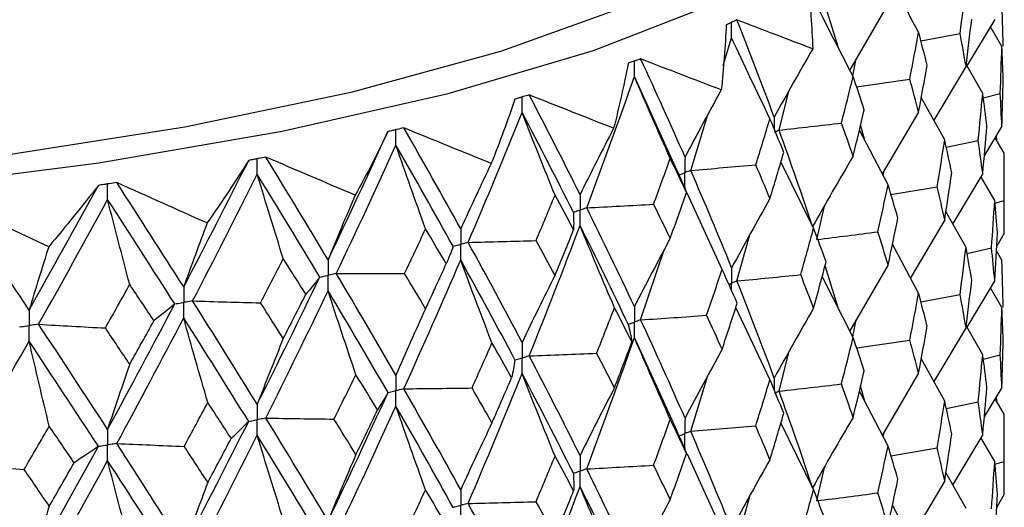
# Model space of a CAD drawing. Header units: millimetres. Extents: x -170 to 25, y -7 to 256.
# Tile 53 of 55: x 8.63 to 19.75, y 49.85 to 55.35. Entities that reach past the tile are written whole.
import ezdxf

# ---------------------------------------------------------------- set-up
doc = ezdxf.new("R2010")
doc.units = ezdxf.units.MM

msp = doc.modelspace()

# ---------------------------------------------------------------- linework, layer by layer
at = {"color": 7, "linetype": 'Continuous', "lineweight": 25}
for p, q in [((17.874, 55.042), (17.634, 55.812)), ((18.427, 55.508), (18.005, 54.783)), ((16.731, 55.346), (16.731, 55.346)), ((19.642, 55.352), (19.328, 54.827)), ((19.723, 55.048), (19.593, 55.27)), ((16.575, 54.834), (16.671, 55.144)), ((18.808, 55.112), (19.25, 55.194)), ((15.644, 54.907), (15.644, 54.907)), ((18.04, 54.714), (18.078, 54.909)), ((19.318, 54.824), (18.955, 54.215)), ((19.507, 54.516), (19.327, 54.831)), ((16.058, 53.643), (15.574, 54.707)), ((18.082, 54.591), (18.683, 54.68)), ((14.386, 54.5), (14.385, 54.5)), ((17.206, 54.103), (17.317, 54.542)), ((19.513, 54.467), (19.704, 54.516)), ((19.077, 53.993), (18.813, 54.473)), ((16.21, 53.649), (16.404, 54.28)), ((18.783, 54.307), (18.372, 53.61)), ((18.176, 53.985), (18.128, 54.163)), ((19.723, 54.146), (19.524, 53.812)), ((12.97, 54.129), (12.97, 54.129)), ((18.438, 53.484), (18.114, 54.104)), ((19.664, 53.989), (19.661, 54.042)), ((19.095, 53.91), (19.455, 53.985)), ((19.75, 53.843), (19.647, 54.018)), ((19.75, 52.94), (19.75, 53.843)), ((11.412, 53.798), (11.412, 53.798)), ((17.597, 52.995), (17.228, 53.745)), ((18.383, 53.589), (18.392, 53.644)), ((19.507, 53.614), (19.169, 53.048)), ((9.729, 53.511), (9.729, 53.511)), ((16.088, 53.576), (16.162, 53.399)), ((19.642, 53.309), (19.486, 53.579)), ((16.564, 52.532), (16.17, 53.392)), ((18.47, 53.376), (18.993, 53.463)), ((19.644, 53.28), (19.747, 53.309)), ((17.634, 52.867), (17.719, 53.245)), ((19.318, 52.78), (19.091, 53.186)), ((19.077, 53.091), (18.69, 52.438)), ((16.731, 52.401), (16.877, 52.921)), ((19.75, 52.94), (19.664, 52.794)), ((18.783, 52.264), (18.487, 52.816)), ((15.644, 51.962), (15.911, 52.754)), ((19.33, 52.712), (19.606, 52.776)), ((19.723, 52.636), (19.661, 52.741)), ((17.873, 52.097), (17.726, 52.571)), ((18.438, 52.582), (18.005, 51.838)), ((18.043, 51.764), (17.694, 52.451)), ((19.642, 52.405), (19.328, 51.879)), ((19.723, 52.101), (19.593, 52.324)), ((18.808, 52.166), (19.25, 52.249)), ((17.104, 51.287), (16.718, 52.101)), ((18.04, 51.769), (18.078, 51.964)), ((19.318, 51.877), (18.955, 51.268)), ((19.507, 51.569), (19.327, 51.885)), ((16.055, 50.704), (15.574, 51.762)), ((18.083, 51.645), (18.683, 51.734)), ((17.206, 51.157), (17.317, 51.597)), ((19.077, 51.046), (18.813, 51.527)), ((19.513, 51.52), (19.704, 51.569)), ((16.21, 50.704), (16.404, 51.334)), ((18.783, 51.36), (18.373, 50.663)), ((18.438, 50.537), (18.114, 51.158)), ((18.176, 51.039), (18.128, 51.216)), ((19.723, 51.2), (19.524, 50.866)), ((19.095, 50.963), (19.455, 51.038)), ((19.75, 50.897), (19.647, 51.072)), ((19.664, 51.042), (19.661, 51.096)), ((19.75, 49.995), (19.75, 50.897)), ((17.597, 50.048), (17.228, 50.799)), ((18.383, 50.642), (18.392, 50.696)), ((16.089, 50.627), (16.162, 50.454)), ((19.507, 50.668), (19.168, 50.102)), ((19.642, 50.363), (19.486, 50.633)), ((18.47, 50.429), (18.993, 50.516)), ((16.564, 49.585), (16.171, 50.445)), ((19.644, 50.335), (19.747, 50.364)), ((17.634, 49.92), (17.719, 50.297)), ((19.077, 50.145), (18.69, 49.492)), ((19.318, 49.834), (19.091, 50.24)), ((16.731, 49.454), (16.877, 49.973)), ((19.75, 49.995), (19.664, 49.849)), ((18.783, 49.317), (18.487, 49.869))]:
    msp.add_line(p, q, dxfattribs=at)
at = {"color": 7, "linetype": 'Continuous', "lineweight": 25, "flags": 128}
for points in [[(-2.487, 53.116), (0, 53.073), (2.487, 53.116), (4.931, 53.241), (7.29, 53.449), (9.525, 53.734), (11.597, 54.092), (13.47, 54.517), (15.113, 55.002), (16.498, 55.539), (17.6, 56.117), (18.401, 56.728), (18.887, 57.36), (19.05, 58.004), (18.887, 58.647), (18.401, 59.28), (17.6, 59.891), (17.5, 59.952)], [(-3.436, 53.365), (-1.016, 53.288), (1.422, 53.295), (3.834, 53.386), (6.178, 53.559), (8.412, 53.812), (10.496, 54.14), (12.392, 54.536), (14.067, 54.995), (15.491, 55.507), (16.639, 56.063), (17.49, 56.655), (18.028, 57.27), (18.245, 57.899), (18.137, 58.529), (17.705, 59.15), (17.5, 59.344)]]:
    msp.add_lwpolyline(points, dxfattribs=at)
at = {"color": 7, "linetype": 'Continuous', "lineweight": 25}
for points in [[(18.783, 55.209), (18.622, 55.503), (18.463, 55.798), (18.308, 56.096)], [(17.537, 55.756), (17.561, 55.511), (17.577, 55.266), (17.587, 55.02)], [(19.25, 55.194), (19.274, 55.371), (19.296, 55.548), (19.318, 55.725)], [(18.043, 54.709), (17.887, 55.008), (17.735, 55.307), (17.586, 55.609)], [(19.737, 55.051), (19.733, 55.229), (19.728, 55.406), (19.723, 55.583)], [(16.611, 55.292), (16.599, 55.047), (16.58, 54.802), (16.554, 54.557)], [(17.587, 55.02), (17.306, 55.128), (17.02, 55.236), (16.731, 55.346)], [(17.152, 54.25), (17.018, 54.614), (16.877, 54.98), (16.731, 55.346)], [(19.318, 54.824), (19.34, 55.001), (19.361, 55.178), (19.382, 55.355)], [(17.104, 54.232), (16.957, 54.535), (16.813, 54.839), (16.671, 55.144)], [(18.683, 54.68), (18.717, 54.856), (18.751, 55.032), (18.783, 55.209)], [(18.879, 54.836), (18.848, 54.96), (18.816, 55.084), (18.783, 55.209)], [(19.318, 54.824), (19.296, 54.947), (19.274, 55.071), (19.25, 55.194)], [(19.704, 54.516), (19.711, 54.693), (19.717, 54.871), (19.723, 55.048)], [(19.737, 54.68), (19.733, 54.803), (19.728, 54.925), (19.723, 55.048)], [(17.587, 55.02), (17.439, 54.765), (17.294, 54.509), (17.152, 54.25)], [(15.503, 54.857), (15.456, 54.613), (15.401, 54.368), (15.339, 54.124)], [(16.554, 54.557), (16.254, 54.672), (15.951, 54.789), (15.644, 54.907)], [(16.145, 53.799), (15.983, 54.167), (15.816, 54.536), (15.644, 54.907)], [(18.783, 54.307), (18.816, 54.483), (18.848, 54.659), (18.879, 54.836)], [(15.035, 53.226), (15.22, 53.718), (15.4, 54.212), (15.574, 54.707)], [(15.978, 53.784), (15.841, 54.09), (15.706, 54.398), (15.574, 54.707)], [(17.911, 54.183), (17.956, 54.358), (18, 54.534), (18.043, 54.709)], [(18.169, 54.333), (18.128, 54.458), (18.085, 54.584), (18.043, 54.709)], [(18.783, 54.307), (18.751, 54.431), (18.717, 54.555), (18.683, 54.68)], [(19.723, 54.146), (19.728, 54.324), (19.733, 54.502), (19.737, 54.68)], [(15.339, 54.124), (15.024, 54.248), (14.706, 54.373), (14.386, 54.5)], [(14.96, 53.377), (14.774, 53.749), (14.582, 54.124), (14.386, 54.5)], [(16.554, 54.557), (16.415, 54.306), (16.278, 54.053), (16.145, 53.799)], [(19.455, 53.985), (19.473, 54.162), (19.49, 54.339), (19.507, 54.516)], [(19.554, 54.147), (19.539, 54.27), (19.523, 54.393), (19.507, 54.516)], [(19.723, 54.146), (19.717, 54.27), (19.711, 54.393), (19.704, 54.516)], [(14.225, 54.454), (14.143, 54.211), (14.053, 53.969), (13.957, 53.727)], [(13.696, 52.836), (13.904, 53.323), (14.108, 53.811), (14.306, 54.302)], [(14.677, 53.368), (14.551, 53.678), (14.427, 53.989), (14.306, 54.302)], [(14.884, 53.177), (14.697, 53.55), (14.504, 53.925), (14.306, 54.302)], [(18.043, 53.808), (18.085, 53.983), (18.128, 54.158), (18.169, 54.333)], [(16.944, 53.711), (16.998, 53.884), (17.051, 54.058), (17.104, 54.232)], [(17.26, 53.852), (17.209, 53.979), (17.157, 54.106), (17.104, 54.232)], [(17.206, 54.103), (17.442, 54.129), (17.677, 54.156), (17.911, 54.183)], [(18.043, 53.808), (18, 53.933), (17.956, 54.058), (17.911, 54.183)], [(19.507, 53.614), (19.523, 53.792), (19.539, 53.969), (19.554, 54.147)], [(12.115, 52.64), (12.344, 53.121), (12.57, 53.603), (12.791, 54.087)], [(12.791, 54.087), (12.675, 53.847), (12.552, 53.608), (12.422, 53.369)], [(13.957, 53.727), (13.63, 53.859), (13.301, 53.993), (12.97, 54.129)], [(13.612, 52.989), (13.403, 53.367), (13.189, 53.747), (12.97, 54.129)], [(15.339, 54.124), (15.211, 53.877), (15.084, 53.628), (14.96, 53.377)], [(17.586, 53.014), (17.465, 53.377), (17.339, 53.739), (17.206, 54.103)], [(12.207, 52.485), (12.436, 52.965), (12.661, 53.448), (12.881, 53.933)], [(13.215, 52.989), (13.102, 53.303), (12.99, 53.617), (12.881, 53.933)], [(13.527, 52.792), (13.316, 53.17), (13.101, 53.551), (12.881, 53.933)], [(18.993, 53.463), (19.022, 53.64), (19.05, 53.816), (19.077, 53.993)], [(19.157, 53.622), (19.131, 53.745), (19.104, 53.869), (19.077, 53.993)], [(19.507, 53.614), (19.49, 53.738), (19.473, 53.861), (19.455, 53.985)], [(17.104, 53.331), (17.157, 53.505), (17.209, 53.678), (17.26, 53.852)], [(19.747, 53.309), (19.749, 53.487), (19.75, 53.665), (19.75, 53.843)], [(10.484, 52.334), (10.733, 52.808), (10.977, 53.284), (11.218, 53.762)], [(11.218, 53.762), (11.068, 53.525), (10.912, 53.29), (10.75, 53.055)], [(12.422, 53.369), (12.086, 53.511), (11.75, 53.654), (11.412, 53.798)], [(12.115, 52.64), (11.885, 53.024), (11.65, 53.41), (11.412, 53.798)], [(13.957, 53.727), (13.84, 53.483), (13.725, 53.237), (13.612, 52.989)], [(15.79, 53.267), (15.853, 53.439), (15.916, 53.611), (15.978, 53.784)], [(16.162, 53.399), (16.101, 53.527), (16.04, 53.655), (15.978, 53.784)], [(16.21, 53.649), (16.455, 53.669), (16.7, 53.69), (16.944, 53.711)], [(17.104, 53.331), (17.051, 53.457), (16.998, 53.584), (16.944, 53.711)], [(18.043, 53.808), (17.887, 53.545), (17.735, 53.281), (17.586, 53.014)], [(10.585, 52.175), (10.832, 52.65), (11.075, 53.126), (11.315, 53.605)], [(11.609, 52.653), (11.509, 52.969), (11.411, 53.286), (11.315, 53.605)], [(12.021, 52.445), (11.79, 52.83), (11.555, 53.217), (11.315, 53.605)], [(16.671, 52.549), (16.523, 52.916), (16.369, 53.281), (16.21, 53.649)], [(19.077, 53.091), (19.104, 53.268), (19.131, 53.445), (19.157, 53.622)], [(8.739, 52.073), (9.003, 52.54), (9.264, 53.009), (9.521, 53.48)], [(9.521, 53.48), (9.34, 53.249), (9.154, 53.018), (8.961, 52.787)], [(10.75, 53.055), (10.41, 53.205), (10.07, 53.358), (9.729, 53.511)], [(10.484, 52.334), (10.236, 52.724), (9.984, 53.117), (9.729, 53.511)], [(18.322, 52.957), (18.362, 53.133), (18.4, 53.308), (18.438, 53.484)], [(18.549, 53.11), (18.513, 53.235), (18.476, 53.359), (18.438, 53.484)], [(12.422, 53.369), (12.317, 53.128), (12.215, 52.885), (12.115, 52.64)], [(14.463, 52.856), (14.535, 53.026), (14.606, 53.197), (14.677, 53.368)], [(14.887, 52.978), (14.818, 53.108), (14.748, 53.238), (14.677, 53.368)], [(15.978, 52.882), (16.04, 53.054), (16.101, 53.227), (16.162, 53.399)], [(19.077, 53.091), (19.05, 53.215), (19.022, 53.339), (18.993, 53.463)], [(8.961, 52.787), (8.62, 52.947), (8.28, 53.109), (7.939, 53.272)], [(8.739, 52.073), (8.476, 52.47), (8.209, 52.87), (7.939, 53.272)], [(8.846, 51.912), (9.109, 52.379), (9.369, 52.849), (9.625, 53.321)], [(9.875, 52.361), (9.79, 52.68), (9.707, 53), (9.625, 53.321)], [(10.384, 52.142), (10.134, 52.533), (9.882, 52.926), (9.625, 53.321)], [(15.035, 53.226), (15.287, 53.239), (15.539, 53.252), (15.79, 53.267)], [(15.978, 52.882), (15.916, 53.01), (15.853, 53.138), (15.79, 53.267)], [(17.104, 53.331), (16.957, 53.073), (16.813, 52.812), (16.671, 52.549)], [(19.606, 52.776), (19.619, 52.953), (19.631, 53.131), (19.642, 53.309)], [(19.672, 52.939), (19.663, 53.062), (19.653, 53.185), (19.642, 53.309)], [(19.75, 52.94), (19.75, 53.063), (19.749, 53.186), (19.747, 53.309)], [(14.884, 53.177), (14.888, 53.111), (14.888, 53.044), (14.887, 52.978)], [(15.574, 52.112), (15.4, 52.483), (15.22, 52.853), (15.035, 53.226)], [(10.75, 53.055), (10.66, 52.817), (10.571, 52.576), (10.484, 52.334)], [(18.438, 52.582), (18.476, 52.758), (18.513, 52.934), (18.549, 53.11)], [(12.978, 52.484), (13.058, 52.652), (13.137, 52.821), (13.215, 52.989)], [(13.449, 52.594), (13.372, 52.725), (13.294, 52.857), (13.215, 52.989)], [(14.386, 51.555), (14.582, 52.045), (14.774, 52.534), (14.96, 53.026)], [(14.677, 52.466), (14.748, 52.637), (14.818, 52.807), (14.887, 52.978)], [(15.349, 52.099), (15.217, 52.407), (15.087, 52.716), (14.96, 53.026)], [(15.503, 51.912), (15.327, 52.283), (15.147, 52.653), (14.96, 53.026)], [(17.451, 52.472), (17.501, 52.646), (17.549, 52.821), (17.597, 52.995)], [(17.739, 52.618), (17.692, 52.744), (17.645, 52.869), (17.597, 52.995)], [(17.634, 52.867), (17.865, 52.897), (18.094, 52.927), (18.322, 52.957)], [(18.438, 52.582), (18.4, 52.707), (18.362, 52.832), (18.322, 52.957)], [(19.642, 52.405), (19.653, 52.583), (19.663, 52.761), (19.672, 52.939)], [(13.696, 52.836), (13.952, 52.842), (14.208, 52.849), (14.463, 52.856)], [(14.306, 51.707), (14.108, 52.082), (13.905, 52.458), (13.696, 52.836)], [(14.677, 52.466), (14.606, 52.596), (14.535, 52.726), (14.463, 52.856)], [(15.978, 52.882), (15.841, 52.628), (15.706, 52.371), (15.574, 52.112)], [(8.961, 52.787), (8.886, 52.552), (8.812, 52.313), (8.739, 52.073)], [(13.527, 52.792), (13.503, 52.726), (13.477, 52.66), (13.449, 52.594)], [(19.25, 52.249), (19.274, 52.426), (19.296, 52.603), (19.318, 52.78)], [(19.382, 52.409), (19.362, 52.533), (19.34, 52.657), (19.318, 52.78)], [(19.642, 52.405), (19.631, 52.529), (19.619, 52.652), (19.606, 52.776)], [(11.351, 52.154), (11.438, 52.32), (11.523, 52.486), (11.609, 52.653)], [(11.863, 52.25), (11.779, 52.384), (11.694, 52.518), (11.609, 52.653)], [(12.97, 51.184), (13.189, 51.668), (13.403, 52.152), (13.612, 52.639)], [(13.215, 52.088), (13.294, 52.256), (13.372, 52.425), (13.449, 52.594)], [(13.965, 51.701), (13.845, 52.013), (13.727, 52.325), (13.612, 52.639)], [(14.225, 51.509), (14.026, 51.885), (13.821, 52.261), (13.612, 52.639)], [(17.597, 52.093), (17.645, 52.268), (17.692, 52.443), (17.739, 52.618)], [(19.737, 52.104), (19.733, 52.281), (19.728, 52.459), (19.723, 52.636)], [(12.207, 52.485), (12.464, 52.484), (12.721, 52.484), (12.978, 52.484)], [(12.881, 51.338), (12.661, 51.719), (12.436, 52.101), (12.207, 52.485)], [(13.215, 52.088), (13.137, 52.22), (13.058, 52.352), (12.978, 52.484)], [(16.389, 52.013), (16.448, 52.186), (16.506, 52.359), (16.564, 52.532)], [(16.734, 52.15), (16.678, 52.277), (16.621, 52.405), (16.564, 52.532)], [(11.315, 51.01), (11.555, 51.487), (11.79, 51.965), (12.021, 52.445)], [(12.021, 52.445), (11.971, 52.38), (11.918, 52.315), (11.863, 52.25)], [(14.677, 52.466), (14.551, 52.216), (14.427, 51.962), (14.306, 51.707)], [(16.731, 52.401), (16.972, 52.424), (17.212, 52.448), (17.451, 52.472)], [(17.152, 51.305), (17.018, 51.67), (16.877, 52.035), (16.731, 52.401)], [(17.597, 52.093), (17.549, 52.219), (17.501, 52.346), (17.451, 52.472)], [(19.318, 51.877), (19.34, 52.054), (19.362, 52.232), (19.382, 52.409)], [(9.6, 51.87), (9.692, 52.033), (9.784, 52.197), (9.875, 52.361)], [(10.148, 51.952), (10.057, 52.088), (9.966, 52.225), (9.875, 52.361)], [(11.412, 50.853), (11.65, 51.331), (11.884, 51.809), (12.115, 52.29)], [(12.429, 51.343), (12.322, 51.658), (12.217, 51.973), (12.115, 52.29)], [(12.792, 51.142), (12.57, 51.524), (12.345, 51.906), (12.115, 52.29)], [(18.683, 51.734), (18.717, 51.91), (18.751, 52.087), (18.783, 52.264)], [(18.879, 51.89), (18.848, 52.014), (18.816, 52.139), (18.783, 52.264)], [(9.625, 50.726), (9.882, 51.197), (10.134, 51.668), (10.384, 52.142)], [(10.384, 52.142), (10.307, 52.078), (10.229, 52.015), (10.148, 51.952)], [(10.585, 52.175), (10.84, 52.168), (11.095, 52.161), (11.351, 52.154)], [(11.315, 51.01), (11.075, 51.397), (10.832, 51.785), (10.585, 52.175)], [(11.609, 51.751), (11.523, 51.885), (11.438, 52.019), (11.351, 52.154)], [(11.609, 51.751), (11.694, 51.917), (11.779, 52.084), (11.863, 52.25)], [(16.564, 51.63), (16.621, 51.803), (16.678, 51.977), (16.734, 52.15)], [(19.318, 51.877), (19.296, 52.001), (19.274, 52.125), (19.25, 52.249)], [(13.215, 52.088), (13.102, 51.84), (12.99, 51.59), (12.881, 51.338)], [(15.147, 51.585), (15.215, 51.756), (15.282, 51.928), (15.349, 52.099)], [(15.546, 51.712), (15.481, 51.841), (15.415, 51.97), (15.349, 52.099)], [(17.597, 52.093), (17.446, 51.833), (17.298, 51.57), (17.152, 51.305)], [(19.704, 51.569), (19.711, 51.746), (19.717, 51.924), (19.723, 52.101)], [(19.737, 51.732), (19.733, 51.855), (19.728, 51.978), (19.723, 52.101)], [(9.729, 50.566), (9.984, 51.038), (10.236, 51.509), (10.484, 51.983)], [(9.875, 51.46), (9.966, 51.624), (10.057, 51.787), (10.148, 51.952)], [(10.757, 51.029), (10.664, 51.346), (10.573, 51.664), (10.484, 51.983)], [(11.218, 50.816), (10.977, 51.204), (10.733, 51.593), (10.484, 51.983)], [(15.644, 51.962), (15.893, 51.978), (16.141, 51.995), (16.389, 52.013)], [(16.145, 50.853), (15.983, 51.222), (15.816, 51.592), (15.644, 51.962)], [(16.564, 51.63), (16.506, 51.757), (16.448, 51.885), (16.389, 52.013)], [(8.846, 51.912), (9.097, 51.897), (9.348, 51.883), (9.6, 51.87)], [(9.625, 50.726), (9.369, 51.12), (9.109, 51.515), (8.846, 51.912)], [(9.875, 51.46), (9.784, 51.596), (9.692, 51.733), (9.6, 51.87)], [(15.503, 51.912), (15.519, 51.845), (15.534, 51.779), (15.546, 51.712)], [(18.783, 51.36), (18.816, 51.537), (18.848, 51.713), (18.879, 51.89)], [(7.939, 50.326), (8.209, 50.791), (8.476, 51.255), (8.739, 51.723)], [(8.966, 50.761), (8.889, 51.081), (8.814, 51.401), (8.739, 51.723)], [(9.521, 50.535), (9.264, 50.93), (9.003, 51.325), (8.739, 51.723)], [(11.609, 51.751), (11.509, 51.507), (11.411, 51.259), (11.315, 51.01)], [(13.74, 51.193), (13.816, 51.363), (13.891, 51.532), (13.965, 51.701)], [(14.187, 51.309), (14.114, 51.44), (14.04, 51.571), (13.965, 51.701)], [(15.035, 50.28), (15.22, 50.773), (15.4, 51.267), (15.574, 51.762)], [(15.349, 51.197), (15.415, 51.369), (15.481, 51.541), (15.546, 51.712)], [(15.978, 50.839), (15.841, 51.145), (15.706, 51.453), (15.574, 51.762)], [(17.911, 51.238), (17.956, 51.413), (18, 51.588), (18.043, 51.764)], [(18.169, 51.387), (18.128, 51.513), (18.085, 51.638), (18.043, 51.764)], [(18.783, 51.36), (18.751, 51.485), (18.717, 51.609), (18.683, 51.734)], [(19.723, 51.2), (19.728, 51.378), (19.733, 51.555), (19.737, 51.732)], [(16.564, 51.63), (16.421, 51.373), (16.282, 51.114), (16.145, 50.853)], [(14.225, 51.509), (14.215, 51.442), (14.202, 51.376), (14.187, 51.309)], [(14.386, 51.555), (14.64, 51.564), (14.894, 51.574), (15.147, 51.585)], [(14.96, 50.431), (14.774, 50.805), (14.582, 51.179), (14.386, 51.555)], [(15.349, 51.197), (15.282, 51.326), (15.215, 51.456), (15.147, 51.585)], [(19.455, 51.038), (19.473, 51.215), (19.49, 51.392), (19.507, 51.569)], [(19.554, 51.199), (19.539, 51.323), (19.523, 51.446), (19.507, 51.569)], [(19.723, 51.2), (19.717, 51.323), (19.711, 51.446), (19.704, 51.569)], [(9.875, 51.46), (9.79, 51.218), (9.707, 50.973), (9.625, 50.726)], [(18.043, 50.861), (18.085, 51.036), (18.128, 51.212), (18.169, 51.387)], [(12.181, 50.842), (12.265, 51.009), (12.347, 51.176), (12.429, 51.343)], [(12.674, 50.945), (12.593, 51.078), (12.511, 51.21), (12.429, 51.343)], [(13.696, 49.89), (13.904, 50.378), (14.108, 50.867), (14.306, 51.356)], [(13.965, 50.799), (14.04, 50.969), (14.114, 51.139), (14.187, 51.309)], [(14.677, 50.423), (14.551, 50.733), (14.427, 51.044), (14.306, 51.356)], [(14.884, 50.232), (14.697, 50.606), (14.504, 50.981), (14.306, 51.356)], [(16.943, 50.765), (16.998, 50.939), (17.051, 51.113), (17.104, 51.287)], [(17.26, 50.907), (17.209, 51.034), (17.157, 51.16), (17.104, 51.287)], [(12.115, 49.695), (12.345, 50.176), (12.57, 50.659), (12.792, 51.142)], [(12.792, 51.142), (12.754, 51.076), (12.715, 51.011), (12.674, 50.945)], [(12.97, 51.184), (13.226, 51.186), (13.483, 51.19), (13.74, 51.193)], [(13.612, 50.044), (13.403, 50.423), (13.188, 50.803), (12.97, 51.184)], [(13.965, 50.799), (13.891, 50.931), (13.815, 51.062), (13.74, 51.193)], [(15.349, 51.197), (15.217, 50.944), (15.087, 50.689), (14.96, 50.431)], [(17.206, 51.157), (17.442, 51.183), (17.677, 51.21), (17.911, 51.238)], [(17.586, 50.067), (17.466, 50.429), (17.339, 50.792), (17.206, 51.157)], [(18.043, 50.861), (18, 50.986), (17.956, 51.112), (17.911, 51.238)], [(19.507, 50.668), (19.523, 50.845), (19.539, 51.022), (19.554, 51.199)], [(18.993, 50.516), (19.022, 50.693), (19.05, 50.869), (19.077, 51.046)], [(19.156, 50.674), (19.131, 50.798), (19.104, 50.922), (19.077, 51.046)], [(19.507, 50.668), (19.49, 50.791), (19.473, 50.914), (19.455, 51.038)], [(10.49, 50.534), (10.579, 50.699), (10.668, 50.864), (10.757, 51.029)], [(11.021, 50.623), (10.933, 50.758), (10.845, 50.894), (10.757, 51.029)], [(12.207, 49.539), (12.436, 50.021), (12.661, 50.504), (12.881, 50.988)], [(12.429, 50.441), (12.511, 50.609), (12.593, 50.777), (12.674, 50.945)], [(13.215, 50.044), (13.102, 50.358), (12.99, 50.672), (12.881, 50.988)], [(13.527, 49.846), (13.316, 50.226), (13.101, 50.606), (12.881, 50.988)], [(10.484, 49.388), (10.733, 49.863), (10.977, 50.339), (11.218, 50.816)], [(11.218, 50.816), (11.154, 50.752), (11.089, 50.688), (11.021, 50.623)], [(11.412, 50.853), (11.668, 50.849), (11.925, 50.845), (12.181, 50.842)], [(12.115, 49.695), (11.884, 50.08), (11.65, 50.466), (11.412, 50.853)], [(12.429, 50.441), (12.347, 50.575), (12.264, 50.708), (12.181, 50.842)], [(15.79, 50.321), (15.853, 50.493), (15.916, 50.666), (15.978, 50.839)], [(16.162, 50.454), (16.102, 50.582), (16.04, 50.71), (15.978, 50.839)], [(17.104, 50.384), (17.157, 50.558), (17.209, 50.732), (17.26, 50.907)], [(18.043, 50.861), (17.887, 50.598), (17.735, 50.333), (17.586, 50.067)], [(19.747, 50.364), (19.749, 50.542), (19.75, 50.719), (19.75, 50.897)], [(8.683, 50.274), (8.778, 50.436), (8.872, 50.599), (8.966, 50.761)], [(9.247, 50.349), (9.154, 50.486), (9.06, 50.624), (8.966, 50.761)], [(13.965, 50.799), (13.845, 50.55), (13.727, 50.298), (13.612, 50.044)], [(16.21, 50.704), (16.455, 50.724), (16.699, 50.744), (16.943, 50.765)], [(16.671, 49.602), (16.523, 49.968), (16.369, 50.335), (16.21, 50.704)], [(17.104, 50.384), (17.051, 50.511), (16.998, 50.638), (16.943, 50.765)], [(10.585, 49.23), (10.832, 49.705), (11.076, 50.182), (11.315, 50.659)], [(10.757, 50.127), (10.845, 50.292), (10.933, 50.458), (11.021, 50.623)], [(11.609, 49.708), (11.509, 50.024), (11.411, 50.341), (11.315, 50.659)], [(12.021, 49.5), (11.79, 49.885), (11.554, 50.272), (11.315, 50.659)], [(19.077, 50.145), (19.104, 50.321), (19.131, 50.498), (19.156, 50.674)], [(8.739, 49.127), (9.003, 49.595), (9.264, 50.065), (9.521, 50.535)], [(9.521, 50.535), (9.432, 50.473), (9.341, 50.411), (9.247, 50.349)], [(9.729, 50.566), (9.982, 50.555), (10.236, 50.544), (10.49, 50.534)], [(10.484, 49.388), (10.236, 49.779), (9.984, 50.172), (9.729, 50.566)], [(10.757, 50.127), (10.668, 50.263), (10.579, 50.398), (10.49, 50.534)], [(18.322, 50.01), (18.362, 50.185), (18.4, 50.361), (18.438, 50.537)], [(18.549, 50.163), (18.513, 50.287), (18.476, 50.412), (18.438, 50.537)], [(19.077, 50.145), (19.05, 50.269), (19.022, 50.392), (18.993, 50.516)], [(8.846, 48.966), (9.109, 49.435), (9.369, 49.904), (9.625, 50.375)], [(9.875, 49.416), (9.79, 49.735), (9.707, 50.055), (9.625, 50.375)], [(10.384, 49.196), (10.134, 49.588), (9.881, 49.981), (9.625, 50.375)], [(12.429, 50.441), (12.322, 50.195), (12.217, 49.946), (12.115, 49.695)], [(14.463, 49.91), (14.535, 50.081), (14.606, 50.252), (14.677, 50.423)], [(14.887, 50.032), (14.818, 50.162), (14.748, 50.292), (14.677, 50.423)], [(15.978, 49.935), (16.04, 50.108), (16.102, 50.281), (16.162, 50.454)], [(17.104, 50.384), (16.957, 50.125), (16.813, 49.865), (16.671, 49.602)], [(19.606, 49.83), (19.619, 50.008), (19.631, 50.185), (19.642, 50.363)], [(19.672, 49.993), (19.663, 50.117), (19.653, 50.24), (19.642, 50.363)], [(19.75, 49.995), (19.75, 50.118), (19.749, 50.241), (19.747, 50.364)], [(7.939, 50.326), (8.187, 50.308), (8.434, 50.291), (8.683, 50.274)], [(8.739, 49.127), (8.476, 49.526), (8.209, 49.926), (7.939, 50.326)], [(8.966, 49.859), (8.872, 49.997), (8.778, 50.136), (8.683, 50.274)], [(8.966, 49.859), (9.06, 50.022), (9.154, 50.185), (9.247, 50.349)], [(15.035, 50.28), (15.287, 50.293), (15.539, 50.307), (15.79, 50.321)], [(15.574, 49.165), (15.4, 49.535), (15.22, 49.907), (15.035, 50.28)], [(15.978, 49.935), (15.916, 50.064), (15.853, 50.192), (15.79, 50.321)], [(14.884, 50.232), (14.888, 50.165), (14.889, 50.099), (14.887, 50.032)], [(18.438, 49.636), (18.476, 49.812), (18.513, 49.987), (18.549, 50.163)], [(10.757, 50.127), (10.664, 49.883), (10.573, 49.637), (10.484, 49.388)], [(12.978, 49.538), (13.058, 49.707), (13.137, 49.876), (13.215, 50.044)], [(13.449, 49.648), (13.372, 49.78), (13.294, 49.912), (13.215, 50.044)], [(14.386, 48.607), (14.582, 49.097), (14.774, 49.588), (14.96, 50.081)], [(14.677, 49.519), (14.748, 49.69), (14.818, 49.861), (14.887, 50.032)], [(15.349, 49.152), (15.217, 49.46), (15.087, 49.77), (14.96, 50.081)], [(15.503, 48.964), (15.328, 49.335), (15.147, 49.707), (14.96, 50.081)], [(17.451, 49.525), (17.501, 49.699), (17.549, 49.874), (17.597, 50.048)], [(17.739, 49.671), (17.692, 49.796), (17.645, 49.922), (17.597, 50.048)], [(15.978, 49.935), (15.841, 49.681), (15.706, 49.424), (15.574, 49.165)], [(17.634, 49.92), (17.865, 49.949), (18.094, 49.979), (18.322, 50.01)], [(18.438, 49.636), (18.4, 49.761), (18.362, 49.885), (18.322, 50.01)], [(19.642, 49.46), (19.653, 49.638), (19.663, 49.816), (19.672, 49.993)], [(8.966, 49.859), (8.889, 49.618), (8.814, 49.374), (8.739, 49.127)], [(13.696, 49.89), (13.952, 49.896), (14.208, 49.903), (14.463, 49.91)], [(14.306, 48.759), (14.108, 49.134), (13.904, 49.512), (13.696, 49.89)], [(14.677, 49.519), (14.606, 49.65), (14.535, 49.78), (14.463, 49.91)]]:
    msp.add_open_spline(points, degree=3, dxfattribs=at)
for points, knots in [([(16.671, 55.32), (16.663, 55.316), (16.654, 55.312), (16.646, 55.308), (16.634, 55.303), (16.623, 55.298), (16.611, 55.292)], [0.0001197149, 0.0001197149, 0.0001197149, 0.0001197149, 0.0001699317, 0.0001699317, 0.0001699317, 0.0002396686, 0.0002396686, 0.0002396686, 0.0002396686]), ([(16.731, 55.346), (16.714, 55.339), (16.697, 55.331), (16.681, 55.324), (16.677, 55.322), (16.674, 55.321), (16.671, 55.32)], [0, 0, 0, 0, 0.0001001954, 0.0001001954, 0.0001001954, 0.0001197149, 0.0001197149, 0.0001197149, 0.0001197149]), ([(16.671, 55.144), (16.671, 55.191), (16.671, 55.239), (16.671, 55.286), (16.671, 55.297), (16.671, 55.308), (16.671, 55.32)], [0, 0, 0, 0, 0.0001467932, 0.0001467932, 0.0001467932, 0.0001814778, 0.0001814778, 0.0001814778, 0.0001814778]), ([(15.574, 54.882), (15.564, 54.879), (15.554, 54.875), (15.544, 54.872), (15.53, 54.867), (15.517, 54.862), (15.503, 54.857)], [0.0001197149, 0.0001197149, 0.0001197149, 0.0001197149, 0.0001699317, 0.0001699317, 0.0001699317, 0.0002396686, 0.0002396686, 0.0002396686, 0.0002396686]), ([(15.644, 54.907), (15.624, 54.9), (15.605, 54.893), (15.585, 54.886), (15.581, 54.885), (15.577, 54.884), (15.574, 54.882)], [0, 0, 0, 0, 0.0001001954, 0.0001001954, 0.0001001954, 0.0001197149, 0.0001197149, 0.0001197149, 0.0001197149]), ([(15.574, 54.707), (15.574, 54.754), (15.574, 54.801), (15.574, 54.849), (15.574, 54.86), (15.574, 54.871), (15.574, 54.882)], [0, 0, 0, 0, 0.0001467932, 0.0001467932, 0.0001467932, 0.0001814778, 0.0001814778, 0.0001814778, 0.0001814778]), ([(14.306, 54.477), (14.294, 54.474), (14.283, 54.47), (14.272, 54.467), (14.256, 54.463), (14.241, 54.458), (14.225, 54.454)], [0.0001197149, 0.0001197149, 0.0001197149, 0.0001197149, 0.0001699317, 0.0001699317, 0.0001699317, 0.0002396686, 0.0002396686, 0.0002396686, 0.0002396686]), ([(14.385, 54.5), (14.363, 54.493), (14.341, 54.487), (14.319, 54.481), (14.314, 54.479), (14.31, 54.478), (14.306, 54.477)], [0, 0, 0, 0, 0.0001001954, 0.0001001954, 0.0001001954, 0.0001197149, 0.0001197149, 0.0001197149, 0.0001197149]), ([(14.306, 54.302), (14.306, 54.349), (14.306, 54.396), (14.306, 54.443), (14.306, 54.455), (14.306, 54.466), (14.306, 54.477)], [0, 0, 0, 0, 0.0001467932, 0.0001467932, 0.0001467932, 0.0001814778, 0.0001814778, 0.0001814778, 0.0001814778]), ([(12.881, 54.108), (12.868, 54.105), (12.856, 54.102), (12.843, 54.099), (12.826, 54.095), (12.809, 54.091), (12.791, 54.087)], [0.0001197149, 0.0001197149, 0.0001197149, 0.0001197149, 0.0001699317, 0.0001699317, 0.0001699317, 0.0002396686, 0.0002396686, 0.0002396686, 0.0002396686]), ([(12.97, 54.129), (12.945, 54.123), (12.92, 54.117), (12.895, 54.111), (12.89, 54.11), (12.886, 54.109), (12.881, 54.108)], [0, 0, 0, 0, 0.0001001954, 0.0001001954, 0.0001001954, 0.0001197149, 0.0001197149, 0.0001197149, 0.0001197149]), ([(12.881, 53.933), (12.881, 53.98), (12.881, 54.027), (12.881, 54.075), (12.881, 54.086), (12.881, 54.097), (12.881, 54.108)], [0, 0, 0, 0, 0.0001467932, 0.0001467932, 0.0001467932, 0.0001814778, 0.0001814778, 0.0001814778, 0.0001814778]), ([(17.206, 54.103), (17.193, 54.096), (17.18, 54.09), (17.168, 54.083), (17.162, 54.08), (17.157, 54.078), (17.152, 54.075)], [0, 0, 0, 0, 0.0000852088, 0.0000852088, 0.0000852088, 0.0001198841, 0.0001198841, 0.0001198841, 0.0001198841]), ([(11.315, 53.78), (11.301, 53.777), (11.288, 53.775), (11.274, 53.772), (11.255, 53.769), (11.237, 53.765), (11.218, 53.762)], [0.0001197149, 0.0001197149, 0.0001197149, 0.0001197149, 0.0001699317, 0.0001699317, 0.0001699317, 0.0002396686, 0.0002396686, 0.0002396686, 0.0002396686]), ([(11.412, 53.798), (11.385, 53.793), (11.358, 53.788), (11.331, 53.783), (11.325, 53.782), (11.32, 53.781), (11.315, 53.78)], [0, 0, 0, 0, 0.0001001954, 0.0001001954, 0.0001001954, 0.0001197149, 0.0001197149, 0.0001197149, 0.0001197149]), ([(11.315, 53.605), (11.315, 53.652), (11.315, 53.699), (11.315, 53.746), (11.315, 53.758), (11.315, 53.769), (11.315, 53.78)], [0, 0, 0, 0, 0.0001467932, 0.0001467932, 0.0001467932, 0.0001814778, 0.0001814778, 0.0001814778, 0.0001814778]), ([(16.145, 53.799), (16.144, 53.751), (16.144, 53.704), (16.144, 53.657), (16.144, 53.646), (16.144, 53.635), (16.144, 53.623)], [0, 0, 0, 0, 0.0001466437, 0.0001466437, 0.0001466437, 0.000181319, 0.000181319, 0.000181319, 0.000181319]), ([(16.089, 53.576), (16.088, 53.577), (16.076, 53.603), (16.065, 53.63), (16.053, 53.655)], [0, 0, 0, 0, 0.0269735, 1, 1, 1, 1]), ([(16.079, 53.597), (16.094, 53.604), (16.11, 53.61), (16.126, 53.616), (16.132, 53.618), (16.138, 53.621), (16.144, 53.623)], [0, 0, 0, 0, 0.0000852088, 0.0000852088, 0.0000852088, 0.0001198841, 0.0001198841, 0.0001198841, 0.0001198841]), ([(16.21, 53.649), (16.194, 53.643), (16.179, 53.637), (16.163, 53.631), (16.157, 53.628), (16.151, 53.626), (16.144, 53.623)], [0, 0, 0, 0, 0.0000852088, 0.0000852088, 0.0000852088, 0.0001198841, 0.0001198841, 0.0001198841, 0.0001198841]), ([(16.145, 53.448), (16.144, 53.495), (16.144, 53.543), (16.144, 53.59), (16.144, 53.601), (16.144, 53.612), (16.144, 53.623)], [0, 0, 0, 0, 0.000146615, 0.000146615, 0.000146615, 0.0001812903, 0.0001812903, 0.0001812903, 0.0001812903]), ([(9.625, 53.496), (9.611, 53.494), (9.596, 53.492), (9.581, 53.489), (9.561, 53.486), (9.541, 53.483), (9.521, 53.48)], [0.0001197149, 0.0001197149, 0.0001197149, 0.0001197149, 0.0001699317, 0.0001699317, 0.0001699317, 0.0002396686, 0.0002396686, 0.0002396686, 0.0002396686]), ([(9.729, 53.511), (9.7, 53.507), (9.671, 53.503), (9.642, 53.498), (9.636, 53.498), (9.631, 53.497), (9.625, 53.496)], [0, 0, 0, 0, 0.0001001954, 0.0001001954, 0.0001001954, 0.0001197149, 0.0001197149, 0.0001197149, 0.0001197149]), ([(9.625, 53.321), (9.625, 53.368), (9.625, 53.415), (9.625, 53.462), (9.625, 53.474), (9.625, 53.485), (9.625, 53.496)], [0, 0, 0, 0, 0.0001467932, 0.0001467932, 0.0001467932, 0.0001814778, 0.0001814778, 0.0001814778, 0.0001814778]), ([(14.96, 53.377), (14.96, 53.329), (14.96, 53.282), (14.96, 53.235), (14.96, 53.224), (14.96, 53.213), (14.96, 53.201)], [0, 0, 0, 0, 0.0001466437, 0.0001466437, 0.0001466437, 0.000181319, 0.000181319, 0.000181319, 0.000181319]), ([(14.884, 53.177), (14.902, 53.183), (14.92, 53.189), (14.938, 53.195), (14.946, 53.197), (14.953, 53.199), (14.96, 53.201)], [0, 0, 0, 0, 0.0000852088, 0.0000852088, 0.0000852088, 0.0001198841, 0.0001198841, 0.0001198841, 0.0001198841]), ([(15.035, 53.226), (15.018, 53.22), (15, 53.214), (14.982, 53.208), (14.975, 53.206), (14.967, 53.204), (14.96, 53.201)], [0, 0, 0, 0, 0.0000852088, 0.0000852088, 0.0000852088, 0.0001198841, 0.0001198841, 0.0001198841, 0.0001198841]), ([(14.96, 53.026), (14.96, 53.074), (14.96, 53.121), (14.96, 53.168), (14.96, 53.179), (14.96, 53.19), (14.96, 53.201)], [0, 0, 0, 0, 0.000146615, 0.000146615, 0.000146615, 0.0001812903, 0.0001812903, 0.0001812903, 0.0001812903]), ([(13.612, 52.989), (13.612, 52.942), (13.612, 52.895), (13.612, 52.847), (13.612, 52.836), (13.612, 52.825), (13.612, 52.814)], [0, 0, 0, 0, 0.0001466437, 0.0001466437, 0.0001466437, 0.000181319, 0.000181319, 0.000181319, 0.000181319]), ([(13.527, 52.792), (13.547, 52.797), (13.567, 52.802), (13.587, 52.808), (13.595, 52.81), (13.604, 52.812), (13.612, 52.814)], [0, 0, 0, 0, 0.0000852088, 0.0000852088, 0.0000852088, 0.0001198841, 0.0001198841, 0.0001198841, 0.0001198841]), ([(13.696, 52.836), (13.676, 52.831), (13.656, 52.825), (13.636, 52.82), (13.628, 52.818), (13.62, 52.816), (13.612, 52.814)], [0, 0, 0, 0, 0.0000852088, 0.0000852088, 0.0000852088, 0.0001198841, 0.0001198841, 0.0001198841, 0.0001198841]), ([(13.612, 52.639), (13.612, 52.686), (13.612, 52.733), (13.612, 52.78), (13.612, 52.792), (13.612, 52.803), (13.612, 52.814)], [0, 0, 0, 0, 0.000146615, 0.000146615, 0.000146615, 0.0001812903, 0.0001812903, 0.0001812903, 0.0001812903]), ([(12.115, 52.64), (12.114, 52.593), (12.114, 52.546), (12.114, 52.498), (12.114, 52.487), (12.114, 52.476), (12.114, 52.465)], [0, 0, 0, 0, 0.0001466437, 0.0001466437, 0.0001466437, 0.000181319, 0.000181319, 0.000181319, 0.000181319]), ([(12.207, 52.485), (12.185, 52.48), (12.163, 52.475), (12.141, 52.471), (12.132, 52.469), (12.123, 52.467), (12.114, 52.465)], [0, 0, 0, 0, 0.0000852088, 0.0000852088, 0.0000852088, 0.0001198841, 0.0001198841, 0.0001198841, 0.0001198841]), ([(16.671, 52.549), (16.671, 52.502), (16.671, 52.455), (16.671, 52.408), (16.671, 52.397), (16.671, 52.385), (16.671, 52.374)], [0, 0, 0, 0, 0.0001466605, 0.0001466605, 0.0001466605, 0.0001813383, 0.0001813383, 0.0001813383, 0.0001813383]), ([(12.021, 52.445), (12.043, 52.45), (12.065, 52.455), (12.087, 52.459), (12.096, 52.461), (12.105, 52.463), (12.114, 52.465)], [0, 0, 0, 0, 0.0000852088, 0.0000852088, 0.0000852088, 0.0001198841, 0.0001198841, 0.0001198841, 0.0001198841]), ([(12.115, 52.29), (12.114, 52.337), (12.114, 52.384), (12.114, 52.431), (12.114, 52.443), (12.114, 52.454), (12.114, 52.465)], [0, 0, 0, 0, 0.000146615, 0.000146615, 0.000146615, 0.0001812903, 0.0001812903, 0.0001812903, 0.0001812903]), ([(16.731, 52.401), (16.717, 52.395), (16.702, 52.388), (16.688, 52.382), (16.683, 52.379), (16.677, 52.377), (16.671, 52.374)], [0, 0, 0, 0, 0.0000851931, 0.0000851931, 0.0000851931, 0.0001198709, 0.0001198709, 0.0001198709, 0.0001198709]), ([(10.484, 52.334), (10.484, 52.286), (10.484, 52.239), (10.484, 52.192), (10.484, 52.181), (10.484, 52.17), (10.484, 52.158)], [0, 0, 0, 0, 0.0001466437, 0.0001466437, 0.0001466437, 0.000181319, 0.000181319, 0.000181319, 0.000181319]), ([(13.232, 52.12), (13.246, 52.151), (13.274, 52.214), (13.303, 52.276), (13.317, 52.307)], [0, 0, 0, 0, 0.499979, 1, 1, 1, 1]), ([(10.384, 52.142), (10.408, 52.146), (10.431, 52.15), (10.455, 52.154), (10.465, 52.155), (10.475, 52.157), (10.484, 52.158)], [0, 0, 0, 0, 0.0000852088, 0.0000852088, 0.0000852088, 0.0001198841, 0.0001198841, 0.0001198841, 0.0001198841]), ([(10.585, 52.175), (10.561, 52.171), (10.537, 52.167), (10.513, 52.163), (10.504, 52.162), (10.494, 52.16), (10.484, 52.158)], [0, 0, 0, 0, 0.0000852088, 0.0000852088, 0.0000852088, 0.0001198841, 0.0001198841, 0.0001198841, 0.0001198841]), ([(10.484, 51.983), (10.484, 52.031), (10.484, 52.078), (10.484, 52.125), (10.484, 52.136), (10.484, 52.147), (10.484, 52.158)], [0, 0, 0, 0, 0.000146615, 0.000146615, 0.000146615, 0.0001812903, 0.0001812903, 0.0001812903, 0.0001812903]), ([(8.739, 52.073), (8.739, 52.026), (8.739, 51.978), (8.739, 51.931), (8.739, 51.92), (8.739, 51.909), (8.739, 51.898)], [0, 0, 0, 0, 0.0001466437, 0.0001466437, 0.0001466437, 0.000181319, 0.000181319, 0.000181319, 0.000181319]), ([(15.574, 52.112), (15.574, 52.065), (15.574, 52.018), (15.574, 51.97), (15.574, 51.959), (15.574, 51.948), (15.574, 51.937)], [0, 0, 0, 0, 0.0001466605, 0.0001466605, 0.0001466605, 0.0001813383, 0.0001813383, 0.0001813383, 0.0001813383]), ([(15.503, 51.912), (15.52, 51.918), (15.536, 51.924), (15.553, 51.93), (15.56, 51.932), (15.567, 51.934), (15.574, 51.937)], [0, 0, 0, 0, 0.0000851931, 0.0000851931, 0.0000851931, 0.0001198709, 0.0001198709, 0.0001198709, 0.0001198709]), ([(15.644, 51.962), (15.627, 51.956), (15.611, 51.95), (15.594, 51.944), (15.587, 51.942), (15.58, 51.939), (15.574, 51.937)], [0, 0, 0, 0, 0.0000851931, 0.0000851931, 0.0000851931, 0.0001198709, 0.0001198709, 0.0001198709, 0.0001198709]), ([(15.574, 51.762), (15.574, 51.809), (15.574, 51.856), (15.574, 51.903), (15.574, 51.915), (15.574, 51.926), (15.574, 51.937)], [0, 0, 0, 0, 0.0001466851, 0.0001466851, 0.0001466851, 0.0001813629, 0.0001813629, 0.0001813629, 0.0001813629]), ([(8.632, 51.884), (8.658, 51.887), (8.683, 51.89), (8.708, 51.894), (8.719, 51.895), (8.729, 51.896), (8.739, 51.898)], [0, 0, 0, 0, 0.0000852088, 0.0000852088, 0.0000852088, 0.0001198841, 0.0001198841, 0.0001198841, 0.0001198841]), ([(8.846, 51.912), (8.821, 51.908), (8.796, 51.905), (8.77, 51.902), (8.76, 51.9), (8.75, 51.899), (8.739, 51.898)], [0, 0, 0, 0, 0.0000852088, 0.0000852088, 0.0000852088, 0.0001198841, 0.0001198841, 0.0001198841, 0.0001198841]), ([(8.739, 51.723), (8.739, 51.77), (8.739, 51.817), (8.739, 51.864), (8.739, 51.875), (8.739, 51.887), (8.739, 51.898)], [0, 0, 0, 0, 0.000146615, 0.000146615, 0.000146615, 0.0001812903, 0.0001812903, 0.0001812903, 0.0001812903]), ([(14.306, 51.707), (14.306, 51.659), (14.306, 51.612), (14.306, 51.565), (14.306, 51.554), (14.306, 51.543), (14.306, 51.532)], [0, 0, 0, 0, 0.0001466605, 0.0001466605, 0.0001466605, 0.0001813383, 0.0001813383, 0.0001813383, 0.0001813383]), ([(14.225, 51.509), (14.244, 51.514), (14.263, 51.519), (14.282, 51.525), (14.29, 51.527), (14.298, 51.529), (14.306, 51.532)], [0, 0, 0, 0, 0.0000851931, 0.0000851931, 0.0000851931, 0.0001198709, 0.0001198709, 0.0001198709, 0.0001198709]), ([(14.386, 51.555), (14.367, 51.549), (14.348, 51.544), (14.329, 51.538), (14.321, 51.536), (14.313, 51.534), (14.306, 51.532)], [0, 0, 0, 0, 0.0000851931, 0.0000851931, 0.0000851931, 0.0001198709, 0.0001198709, 0.0001198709, 0.0001198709]), ([(14.306, 51.356), (14.306, 51.404), (14.306, 51.451), (14.306, 51.498), (14.306, 51.509), (14.306, 51.52), (14.306, 51.532)], [0, 0, 0, 0, 0.0001466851, 0.0001466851, 0.0001466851, 0.0001813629, 0.0001813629, 0.0001813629, 0.0001813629]), ([(12.881, 51.338), (12.881, 51.291), (12.881, 51.244), (12.881, 51.196), (12.881, 51.185), (12.881, 51.174), (12.881, 51.163)], [0, 0, 0, 0, 0.0001466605, 0.0001466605, 0.0001466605, 0.0001813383, 0.0001813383, 0.0001813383, 0.0001813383]), ([(12.792, 51.142), (12.813, 51.147), (12.834, 51.152), (12.855, 51.157), (12.864, 51.159), (12.872, 51.161), (12.881, 51.163)], [0, 0, 0, 0, 0.0000851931, 0.0000851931, 0.0000851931, 0.0001198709, 0.0001198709, 0.0001198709, 0.0001198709]), ([(12.97, 51.184), (12.949, 51.179), (12.928, 51.174), (12.907, 51.169), (12.898, 51.167), (12.889, 51.165), (12.881, 51.163)], [0, 0, 0, 0, 0.0000851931, 0.0000851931, 0.0000851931, 0.0001198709, 0.0001198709, 0.0001198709, 0.0001198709]), ([(12.881, 50.988), (12.881, 51.035), (12.881, 51.082), (12.881, 51.129), (12.881, 51.14), (12.881, 51.152), (12.881, 51.163)], [0, 0, 0, 0, 0.0001466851, 0.0001466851, 0.0001466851, 0.0001813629, 0.0001813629, 0.0001813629, 0.0001813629]), ([(17.206, 51.157), (17.193, 51.151), (17.18, 51.144), (17.168, 51.137), (17.162, 51.135), (17.157, 51.132), (17.152, 51.129)], [0, 0, 0, 0, 0.0000851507, 0.0000851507, 0.0000851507, 0.0001198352, 0.0001198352, 0.0001198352, 0.0001198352]), ([(11.315, 51.01), (11.315, 50.963), (11.315, 50.915), (11.315, 50.868), (11.315, 50.857), (11.315, 50.846), (11.315, 50.835)], [0, 0, 0, 0, 0.0001466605, 0.0001466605, 0.0001466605, 0.0001813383, 0.0001813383, 0.0001813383, 0.0001813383]), ([(11.218, 50.816), (11.241, 50.821), (11.264, 50.825), (11.287, 50.829), (11.296, 50.831), (11.306, 50.833), (11.315, 50.835)], [0, 0, 0, 0, 0.0000851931, 0.0000851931, 0.0000851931, 0.0001198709, 0.0001198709, 0.0001198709, 0.0001198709]), ([(11.412, 50.853), (11.389, 50.849), (11.366, 50.844), (11.343, 50.84), (11.334, 50.838), (11.324, 50.836), (11.315, 50.835)], [0, 0, 0, 0, 0.0000851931, 0.0000851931, 0.0000851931, 0.0001198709, 0.0001198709, 0.0001198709, 0.0001198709]), ([(11.315, 50.659), (11.315, 50.707), (11.315, 50.754), (11.315, 50.801), (11.315, 50.812), (11.315, 50.823), (11.315, 50.835)], [0, 0, 0, 0, 0.0001466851, 0.0001466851, 0.0001466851, 0.0001813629, 0.0001813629, 0.0001813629, 0.0001813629]), ([(16.145, 50.853), (16.144, 50.806), (16.144, 50.759), (16.144, 50.711), (16.144, 50.7), (16.144, 50.689), (16.144, 50.678)], [0, 0, 0, 0, 0.0001467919, 0.0001467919, 0.0001467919, 0.0001814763, 0.0001814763, 0.0001814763, 0.0001814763]), ([(9.625, 50.726), (9.625, 50.678), (9.625, 50.631), (9.625, 50.584), (9.625, 50.573), (9.625, 50.562), (9.625, 50.551)], [0, 0, 0, 0, 0.0001466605, 0.0001466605, 0.0001466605, 0.0001813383, 0.0001813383, 0.0001813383, 0.0001813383]), ([(16.09, 50.628), (16.089, 50.629), (16.076, 50.658), (16.063, 50.688), (16.05, 50.717)], [0, 0, 0, 0, 0.0331118, 1, 1, 1, 1]), ([(16.21, 50.704), (16.194, 50.698), (16.179, 50.692), (16.163, 50.685), (16.157, 50.683), (16.151, 50.68), (16.144, 50.678)], [0, 0, 0, 0, 0.0000851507, 0.0000851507, 0.0000851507, 0.0001198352, 0.0001198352, 0.0001198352, 0.0001198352]), ([(16.079, 50.652), (16.095, 50.658), (16.11, 50.664), (16.126, 50.67), (16.132, 50.673), (16.138, 50.675), (16.144, 50.678)], [0, 0, 0, 0, 0.0000851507, 0.0000851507, 0.0000851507, 0.0001198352, 0.0001198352, 0.0001198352, 0.0001198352]), ([(16.145, 50.503), (16.144, 50.55), (16.144, 50.597), (16.144, 50.644), (16.144, 50.655), (16.144, 50.667), (16.144, 50.678)], [0, 0, 0, 0, 0.0001467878, 0.0001467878, 0.0001467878, 0.0001814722, 0.0001814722, 0.0001814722, 0.0001814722]), ([(9.521, 50.535), (9.546, 50.539), (9.57, 50.542), (9.595, 50.546), (9.605, 50.548), (9.615, 50.549), (9.625, 50.551)], [0, 0, 0, 0, 0.0000851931, 0.0000851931, 0.0000851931, 0.0001198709, 0.0001198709, 0.0001198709, 0.0001198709]), ([(9.729, 50.566), (9.704, 50.562), (9.68, 50.559), (9.655, 50.555), (9.645, 50.554), (9.635, 50.552), (9.625, 50.551)], [0, 0, 0, 0, 0.0000851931, 0.0000851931, 0.0000851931, 0.0001198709, 0.0001198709, 0.0001198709, 0.0001198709]), ([(9.625, 50.375), (9.625, 50.423), (9.625, 50.47), (9.625, 50.517), (9.625, 50.528), (9.625, 50.539), (9.625, 50.551)], [0, 0, 0, 0, 0.0001466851, 0.0001466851, 0.0001466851, 0.0001813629, 0.0001813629, 0.0001813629, 0.0001813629]), ([(14.96, 50.431), (14.96, 50.384), (14.96, 50.337), (14.96, 50.289), (14.96, 50.278), (14.96, 50.267), (14.96, 50.256)], [0, 0, 0, 0, 0.0001467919, 0.0001467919, 0.0001467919, 0.0001814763, 0.0001814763, 0.0001814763, 0.0001814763]), ([(14.884, 50.232), (14.902, 50.238), (14.92, 50.243), (14.938, 50.249), (14.946, 50.251), (14.953, 50.254), (14.96, 50.256)], [0, 0, 0, 0, 0.0000851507, 0.0000851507, 0.0000851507, 0.0001198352, 0.0001198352, 0.0001198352, 0.0001198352]), ([(15.035, 50.28), (15.018, 50.274), (15, 50.269), (14.982, 50.263), (14.975, 50.261), (14.967, 50.258), (14.96, 50.256)], [0, 0, 0, 0, 0.0000851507, 0.0000851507, 0.0000851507, 0.0001198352, 0.0001198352, 0.0001198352, 0.0001198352]), ([(14.96, 50.081), (14.96, 50.128), (14.96, 50.175), (14.96, 50.222), (14.96, 50.234), (14.96, 50.245), (14.96, 50.256)], [0, 0, 0, 0, 0.0001467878, 0.0001467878, 0.0001467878, 0.0001814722, 0.0001814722, 0.0001814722, 0.0001814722]), ([(13.612, 50.044), (13.612, 49.996), (13.612, 49.949), (13.612, 49.902), (13.612, 49.891), (13.612, 49.88), (13.612, 49.868)], [0, 0, 0, 0, 0.0001467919, 0.0001467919, 0.0001467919, 0.0001814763, 0.0001814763, 0.0001814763, 0.0001814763]), ([(13.527, 49.846), (13.547, 49.852), (13.567, 49.857), (13.587, 49.862), (13.595, 49.864), (13.604, 49.866), (13.612, 49.868)], [0, 0, 0, 0, 0.0000851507, 0.0000851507, 0.0000851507, 0.0001198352, 0.0001198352, 0.0001198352, 0.0001198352]), ([(13.696, 49.89), (13.676, 49.885), (13.656, 49.88), (13.636, 49.875), (13.628, 49.873), (13.62, 49.87), (13.612, 49.868)], [0, 0, 0, 0, 0.0000851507, 0.0000851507, 0.0000851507, 0.0001198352, 0.0001198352, 0.0001198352, 0.0001198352]), ([(13.612, 49.693), (13.612, 49.74), (13.612, 49.788), (13.612, 49.835), (13.612, 49.846), (13.612, 49.857), (13.612, 49.868)], [0, 0, 0, 0, 0.0001467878, 0.0001467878, 0.0001467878, 0.0001814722, 0.0001814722, 0.0001814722, 0.0001814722])]:
    msp.add_open_spline(points, degree=3, knots=knots, dxfattribs=at)
at = {"color": 8, "linetype": 'Continuous', "lineweight": 25}
for points in [[(17.152, 54.25), (17.152, 54.205), (17.152, 54.161), (17.152, 54.116)], [(17.152, 51.305), (17.152, 51.26), (17.152, 51.215), (17.152, 51.171)]]:
    msp.add_open_spline(points, degree=3, dxfattribs=at)
for points, knots in [([(16.671, 52.374), (16.665, 52.372), (16.655, 52.367), (16.645, 52.362), (16.64, 52.36)], [0, 0, 0, 0, 0.565081, 1, 1, 1, 1]), ([(16.671, 52.291), (16.671, 52.308), (16.671, 52.335), (16.671, 52.363), (16.671, 52.374)], [0, 0, 0, 0, 0.595093, 1, 1, 1, 1])]:
    msp.add_open_spline(points, degree=3, knots=knots, dxfattribs=at)

doc.saveas('drawing.dxf')
